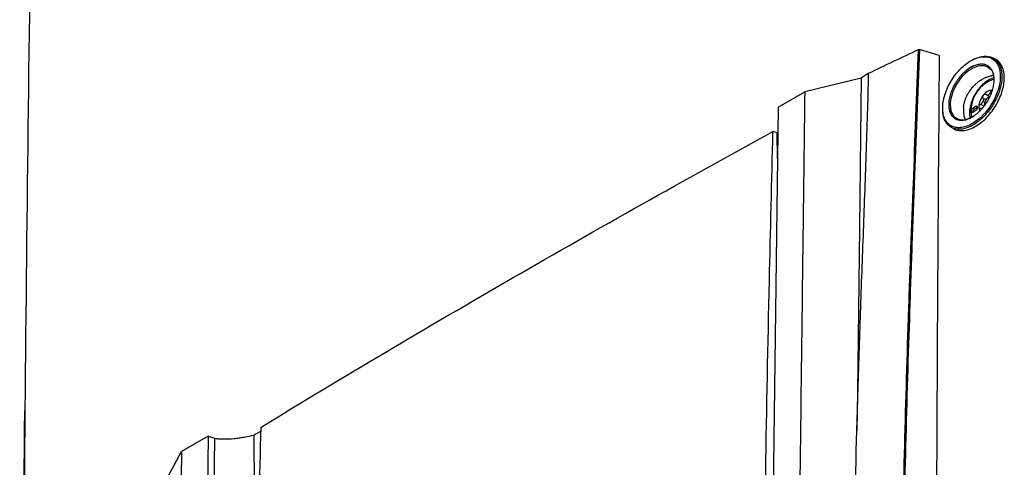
# Model space of a CAD drawing. Header units: millimetres. Extents: x 196 to 867, y -245 to 1107.
# Tile 26 of 79: x 711 to 784, y 45 to 78. Entities that reach past the tile are written whole.
import ezdxf

# ---------------------------------------------------------------- set-up
doc = ezdxf.new("R2010")
doc.units = ezdxf.units.MM

msp = doc.modelspace()

# ---------------------------------------------------------------- linework, layer by layer
at = {"color": 7, "linetype": 'Continuous', "lineweight": 25}
for p, q in [((779.138, 75.702), (777.674, 76.145)), ((783.328, 75.393), (783.148, 75.497)), ((773.36, 74.024), (769.163, 72.996)), ((783.175, 74.213), (783.082, 74.207)), ((767.184, 71.853), (769.163, 72.996)), ((782.865, 72.627), (782.579, 72.792)), ((782.79, 72.58), (782.731, 72.546)), ((782.79, 72.58), (782.854, 72.609)), ((767.184, 71.853), (766.074, -16.953)), ((781.859, 71.906), (781.623, 71.77)), ((781.741, 71.702), (781.623, 71.77)), ((781.623, 71.498), (781.859, 71.634)), ((781.976, 71.838), (781.741, 71.702)), ((781.976, 71.838), (781.859, 71.906)), ((782.495, 72.137), (782.495, 72.069)), ((782.503, 71.996), (782.495, 72.069)), ((780.992, 71.141), (781.065, 70.97)), ((780.021, 70.374), (780.196, 70.273)), ((767.129, 69.949), (766.807, 70.052)), ((767.16, 69.967), (767.129, 69.949)), ((767.136, 68.057), (767.129, 69.949)), ((724.946, 47.47), (722.966, 46.327)), ((724.946, 47.47), (723.836, -41.337)), ((724.946, 47.47), (725.419, 47.319)), ((728.356, 47.566), (728.852, 47.852)), ((728.425, 28.076), (728.356, 47.566)), ((725.419, 47.319), (724.307, -41.638)), ((721.882, 44.307), (722.966, 46.327))]:
    msp.add_line(p, q, dxfattribs=at)
at = {"color": 8, "linetype": 'Continuous', "lineweight": 25}
for p, q in [((783.023, 72.947), (782.935, 72.998)), ((782.586, 72.405), (782.368, 72.531)), ((782.431, 71.932), (782.19, 72.071))]:
    msp.add_line(p, q, dxfattribs=at)
at = {"color": 7, "linetype": 'Continuous', "lineweight": 25, "flags": 128}
for points in [[(773.36, 74.024), (773.306, 69.742), (773.221, 62.911), (773.145, 56.823), (773.069, 50.735), (773.033, 47.888)], [(782.84, 72.578), (782.821, 72.577), (782.731, 72.546)], [(781.623, 71.77), (781.578, 71.734), (781.54, 71.682), (781.514, 71.623), (781.505, 71.566), (781.514, 71.519), (781.54, 71.49), (781.578, 71.482), (781.623, 71.498)], [(781.859, 71.634), (781.904, 71.67), (781.942, 71.722), (781.967, 71.781), (781.976, 71.838), (781.967, 71.885), (781.942, 71.914), (781.904, 71.922), (781.859, 71.906)]]:
    msp.add_lwpolyline(points, dxfattribs=at)
at = {"color": 8, "linetype": 'Continuous', "lineweight": 25, "flags": 128}
msp.add_lwpolyline([(783.176, 73.91), (783.061, 73.886), (782.731, 73.745)], dxfattribs=at)
at = {"color": 8, "linetype": 'Continuous', "lineweight": 25}
msp.add_arc((784.008, 71.562), 2.53, 120.33205, 189.99403, dxfattribs=at)
at = {"color": 7, "linetype": 'Continuous', "lineweight": 25}
for centre, radius, start, end in [((783.112, 72.274), 0.852, 93.42954, 146.56509), ((783.502, 71.826), 1.433, 140.22793, 177.36071), ((783.395, 71.881), 1.094, 157.28857, 160.30007), ((781.841, 72.484), 0.574, 335.92219, 341.66645), ((782.93, 72.161), 0.433, 117.42581, 196.25398), ((783.108, 72.24), 0.638, 117.83939, 122.15524), ((782.623, 73.081), 0.335, 295.88124, 304.11339), ((781.871, 71.491), 0.248, 121.60594, 178.39944), ((782.661, 71.871), 0.591, 177.92932, 208.51145)]:
    msp.add_arc(centre, radius, start, end, dxfattribs=at)
for points, knots in [([(712.715, 138.425), (712.428, 123.636), (711.855, 94.057), (711.313, 49.477), (711.019, 4.735), (710.958, -30.909), (711.054, -51.676), (711.081, -57.421)], [0, 0, 0, 0, 0.228178, 0.456367, 0.684544, 0.912733, 1, 1, 1, 1]), ([(776.077, -4.599), (775.985, 9.056), (776.069, 22.613), (776.461, 42.796), (776.635, 49.497), (776.909, 57.841), (776.967, 59.508), (777.088, 62.839), (777.151, 64.502), (777.347, 69.489), (777.478, 72.814), (777.609, 76.139)], [0, 0, 0, 0, 0.5, 0.5, 0.75, 0.75, 0.8125, 0.8125, 0.875, 0.875, 1, 1, 1, 1]), ([(777.674, 76.145), (777.544, 72.82), (777.413, 69.495), (777.216, 64.507), (777.153, 62.844), (777.032, 59.512), (776.974, 57.845), (776.7, 49.501), (776.525, 42.799), (776.133, 22.614), (776.049, 9.055), (776.141, -4.601)], [0, 0, 0, 0, 0.125, 0.125, 0.1875, 0.1875, 0.25, 0.25, 0.5, 0.5, 1, 1, 1, 1]), ([(777.609, 76.139), (777.613, 76.141), (777.618, 76.143), (777.624, 76.144), (777.629, 76.146), (777.634, 76.147), (777.64, 76.147), (777.645, 76.148), (777.651, 76.148), (777.656, 76.148), (777.661, 76.148), (777.666, 76.147), (777.671, 76.146), (777.672, 76.146), (777.673, 76.146), (777.674, 76.145)], [0, 0, 0, 0, 0.0000494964, 0.0000494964, 0.0000494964, 0.0000989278, 0.0000989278, 0.0000989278, 0.0001493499, 0.0001493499, 0.0001493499, 0.0002015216, 0.0002015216, 0.0002015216, 0.000215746, 0.000215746, 0.000215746, 0.000215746]), ([(779.138, 75.702), (779.025, 62.106), (778.945, 48.49), (778.889, 28.032), (778.88, 21.207), (778.879, 7.548), (778.887, 0.713), (778.905, -6.126)], [0, 0, 0, 0, 0.5, 0.5, 0.75, 0.75, 1, 1, 1, 1]), ([(781.727, 75.432), (781.587, 75.369), (781.445, 75.291), (781.168, 75.106), (781.032, 75.001), (780.831, 74.822), (780.765, 74.759), (780.636, 74.628), (780.573, 74.56), (780.389, 74.35), (780.273, 74.2), (780.056, 73.883), (779.959, 73.72), (779.827, 73.469), (779.786, 73.384), (779.709, 73.212), (779.673, 73.125), (779.575, 72.866), (779.523, 72.695), (779.463, 72.44), (779.446, 72.355), (779.419, 72.188), (779.409, 72.106), (779.39, 71.866), (779.391, 71.712), (779.412, 71.492), (779.423, 71.421), (779.451, 71.285), (779.468, 71.219), (779.509, 71.095), (779.533, 71.036), (779.587, 70.923), (779.617, 70.869), (779.717, 70.719), (779.795, 70.634), (779.972, 70.494), (780.073, 70.439), (780.29, 70.364), (780.406, 70.342), (780.591, 70.335), (780.655, 70.337), (780.785, 70.349), (780.85, 70.36), (781.05, 70.404), (781.187, 70.449), (781.467, 70.573), (781.608, 70.651), (781.888, 70.836), (782.025, 70.942), (782.224, 71.119), (782.29, 71.181), (782.419, 71.312), (782.482, 71.38), (782.667, 71.592), (782.783, 71.741), (782.997, 72.055), (783.098, 72.221), (783.274, 72.556), (783.35, 72.727), (783.449, 72.986), (783.479, 73.073), (783.532, 73.245), (783.555, 73.33), (783.615, 73.584), (783.642, 73.751), (783.668, 74.075), (783.667, 74.229), (783.646, 74.446), (783.635, 74.517), (783.607, 74.654), (783.59, 74.72), (783.528, 74.908), (783.474, 75.02), (783.374, 75.17), (783.338, 75.216), (783.259, 75.302), (783.217, 75.341), (783.084, 75.447), (782.986, 75.501), (782.822, 75.559), (782.765, 75.574), (782.649, 75.596), (782.589, 75.602), (782.466, 75.607), (782.403, 75.605), (782.273, 75.593), (782.207, 75.583), (782.005, 75.54), (781.868, 75.494), (781.727, 75.432)], [0, 0, 0, 0, 0.03125, 0.03125, 0.0625, 0.0625, 0.078125, 0.078125, 0.09375, 0.09375, 0.125, 0.125, 0.15625, 0.15625, 0.171875, 0.171875, 0.1875, 0.1875, 0.21875, 0.21875, 0.234375, 0.234375, 0.25, 0.25, 0.28125, 0.28125, 0.296875, 0.296875, 0.3125, 0.3125, 0.328125, 0.328125, 0.34375, 0.34375, 0.375, 0.375, 0.40625, 0.40625, 0.4375, 0.4375, 0.453125, 0.453125, 0.46875, 0.46875, 0.5, 0.5, 0.53125, 0.53125, 0.5625, 0.5625, 0.578125, 0.578125, 0.59375, 0.59375, 0.625, 0.625, 0.65625, 0.65625, 0.6875, 0.6875, 0.703125, 0.703125, 0.71875, 0.71875, 0.75, 0.75, 0.78125, 0.78125, 0.796875, 0.796875, 0.8125, 0.8125, 0.84375, 0.84375, 0.859375, 0.859375, 0.875, 0.875, 0.90625, 0.90625, 0.921875, 0.921875, 0.9375, 0.9375, 0.953125, 0.953125, 0.96875, 0.96875, 1, 1, 1, 1]), ([(781.789, 75.467), (781.959, 75.529), (782.373, 75.68), (782.967, 75.636), (783.471, 75.299), (783.763, 74.691), (783.809, 73.889), (783.605, 72.978), (783.172, 72.061), (782.561, 71.243), (781.93, 70.695), (781.282, 70.333), (780.648, 70.174), (780.022, 70.302), (779.6, 70.743), (779.395, 71.185), (779.41, 71.489), (779.411, 71.514)], [0, 0, 0, 0, 0.052193, 0.126597, 0.201325, 0.275768, 0.350065, 0.424506, 0.499186, 0.573704, 0.648266, 0.694626, 0.769323, 0.844022, 0.918837, 0.99338, 1, 1, 1, 1]), ([(780.196, 70.273), (780.196, 70.273), (780.287, 70.198), (780.525, 70.139), (780.898, 70.108), (781.313, 70.196), (781.742, 70.379), (782.174, 70.659), (782.589, 71.021), (782.974, 71.453), (783.312, 71.939), (783.59, 72.459), (783.798, 72.993), (783.927, 73.521), (783.973, 74.023), (783.933, 74.477), (783.813, 74.873), (783.605, 75.177), (783.438, 75.351), (783.328, 75.393), (783.328, 75.393)], [0, 0, 0, 0, 0.000311, 0.062773, 0.125204, 0.187625, 0.250106, 0.312513, 0.375074, 0.437521, 0.500163, 0.562811, 0.625226, 0.68777, 0.750178, 0.812647, 0.875074, 0.937498, 0.999973, 1, 1, 1, 1]), ([(781.551, 75.344), (781.556, 75.347), (781.634, 75.407), (781.714, 75.438), (781.789, 75.467)], [0, 0, 0, 0, 0.063497, 1, 1, 1, 1]), ([(783.206, 73.877), (783.206, 73.754), (783.194, 73.624), (783.148, 73.361), (783.116, 73.227), (783.051, 73.023), (783.027, 72.955), (782.974, 72.818), (782.945, 72.75), (782.852, 72.549), (782.781, 72.418), (782.623, 72.159), (782.537, 72.035), (782.399, 71.86), (782.352, 71.803), (782.254, 71.693), (782.203, 71.64), (782.05, 71.487), (781.944, 71.395), (781.728, 71.231), (781.617, 71.159), (781.397, 71.041), (781.288, 70.994), (781.125, 70.942), (781.071, 70.928), (780.966, 70.907), (780.915, 70.9), (780.763, 70.888), (780.666, 70.893), (780.483, 70.93), (780.398, 70.962), (780.283, 71.028), (780.246, 71.053), (780.177, 71.11), (780.144, 71.142), (780.053, 71.245), (780.002, 71.325), (779.92, 71.505), (779.888, 71.607), (779.846, 71.825), (779.837, 71.942), (779.838, 72.187), (779.85, 72.314), (779.884, 72.512), (779.898, 72.579), (779.931, 72.714), (779.95, 72.781), (779.992, 72.916), (780.016, 72.984), (780.069, 73.12), (780.098, 73.188), (780.191, 73.392), (780.262, 73.524), (780.379, 73.716), (780.42, 73.779), (780.506, 73.903), (780.551, 73.964), (780.689, 74.14), (780.786, 74.249), (780.939, 74.402), (780.992, 74.451), (781.098, 74.544), (781.151, 74.587), (781.313, 74.71), (781.422, 74.781), (781.644, 74.901), (781.754, 74.948), (781.915, 74.999), (781.968, 75.013), (782.074, 75.034), (782.126, 75.042), (782.279, 75.054), (782.376, 75.049), (782.558, 75.012), (782.644, 74.979), (782.798, 74.89), (782.868, 74.834), (782.959, 74.731), (782.987, 74.693), (783.039, 74.613), (783.062, 74.57), (783.124, 74.436), (783.155, 74.336), (783.197, 74.117), (783.207, 74.001), (783.206, 73.877)], [0, 0, 0, 0, 0.03125, 0.03125, 0.0625, 0.0625, 0.078125, 0.078125, 0.09375, 0.09375, 0.125, 0.125, 0.15625, 0.15625, 0.171875, 0.171875, 0.1875, 0.1875, 0.21875, 0.21875, 0.25, 0.25, 0.28125, 0.28125, 0.296875, 0.296875, 0.3125, 0.3125, 0.34375, 0.34375, 0.375, 0.375, 0.390625, 0.390625, 0.40625, 0.40625, 0.4375, 0.4375, 0.46875, 0.46875, 0.5, 0.5, 0.53125, 0.53125, 0.546875, 0.546875, 0.5625, 0.5625, 0.578125, 0.578125, 0.59375, 0.59375, 0.625, 0.625, 0.640625, 0.640625, 0.65625, 0.65625, 0.6875, 0.6875, 0.703125, 0.703125, 0.71875, 0.71875, 0.75, 0.75, 0.78125, 0.78125, 0.796875, 0.796875, 0.8125, 0.8125, 0.84375, 0.84375, 0.875, 0.875, 0.90625, 0.90625, 0.921875, 0.921875, 0.9375, 0.9375, 0.96875, 0.96875, 1, 1, 1, 1]), ([(782.938, 74.645), (782.841, 74.74), (782.743, 74.836), (782.476, 74.935), (782.154, 74.965), (781.607, 74.78), (781.057, 74.387), (780.566, 73.831), (780.19, 73.173), (779.969, 72.489), (779.935, 71.933), (780.032, 71.467), (780.255, 71.11), (780.659, 70.913), (781.157, 70.928), (781.512, 71.117), (781.683, 71.208)], [0, 0, 0, 0, 0.072417, 0.072545, 0.152807, 0.233061, 0.313402, 0.393656, 0.473826, 0.554002, 0.634178, 0.684431, 0.764608, 0.844803, 0.925118, 1, 1, 1, 1]), ([(772.641, -23.818), (772.626, -22.775), (772.61, -21.734), (772.578, -19.653), (772.562, -18.614), (772.52, -15.496), (772.498, -13.419), (772.44, -7.196), (772.418, -3.057), (772.398, 9.334), (772.448, 17.558), (772.62, 29.837), (772.693, 33.921), (772.871, 42.069), (772.977, 46.133), (773.158, 52.214), (773.222, 54.239), (773.36, 58.284), (773.435, 60.305), (773.548, 63.33), (773.585, 64.336), (773.657, 66.349), (773.693, 67.355), (773.761, 69.366), (773.794, 70.371), (773.854, 72.378), (773.882, 73.38), (773.9, 74.378)], [0, 0, 0, 0, 0.03125, 0.03125, 0.0625, 0.0625, 0.125, 0.125, 0.25, 0.25, 0.5, 0.5, 0.625, 0.625, 0.75, 0.75, 0.8125, 0.8125, 0.875, 0.875, 0.90625, 0.90625, 0.9375, 0.9375, 0.96875, 0.96875, 1, 1, 1, 1]), ([(783.161, 74.02), (783.084, 73.998), (782.958, 73.962), (782.771, 73.862), (782.548, 73.718), (782.27, 73.476), (781.974, 73.125), (781.724, 72.727), (781.532, 72.301), (781.411, 71.868), (781.361, 71.451), (781.397, 71.205), (781.414, 71.085)], [0, 0, 0, 0, 0.076518, 0.124798, 0.187369, 0.304288, 0.420875, 0.53717, 0.653554, 0.770417, 0.88827, 1, 1, 1, 1]), ([(781.993, 73.706), (782.015, 73.723), (782.059, 73.757), (782.127, 73.806), (782.197, 73.853), (782.269, 73.899), (782.318, 73.927), (782.342, 73.941)], [0, 0, 0, 0, 0.193778, 0.390662, 0.590656, 0.793768, 1, 1, 1, 1]), ([(782.526, 74.035), (782.556, 74.049), (782.618, 74.076), (782.679, 74.099), (782.711, 74.111)], [0, 0, 0, 0, 0.491656, 1, 1, 1, 1]), ([(782.711, 74.111), (782.734, 74.118), (782.78, 74.135), (782.851, 74.156), (782.926, 74.176), (783.003, 74.193), (783.055, 74.202), (783.082, 74.207)], [0, 0, 0, 0, 0.183598, 0.3754, 0.575402, 0.783603, 1, 1, 1, 1]), ([(769.163, 72.996), (769.119, 69.47), (769.075, 65.944), (769.031, 62.418), (768.951, 55.959), (768.787, 42.868), (768.538, 22.937), (768.288, 2.962), (768.124, -10.212), (768.041, -16.841), (768.029, -17.026), (767.998, -17.27), (767.958, -17.495), (767.909, -17.713), (767.85, -17.93), (767.779, -18.152), (767.693, -18.388), (767.621, -18.562), (767.134, -19.658), (766.223, -21.705), (764.822, -24.853), (763.427, -27.988), (762.528, -30.009), (762.019, -31.152), (761.878, -31.434), (761.662, -31.803), (761.438, -32.137), (761.2, -32.448), (760.943, -32.743), (760.707, -32.98), (760.496, -33.168), (760.322, -33.309), (760.125, -33.453), (759.97, -33.553), (757.518, -34.968), (752.59, -37.813), (747.39, -40.815), (744.79, -42.316)], [-0.0796977, -0.0796977, -0.0796977, -0.0796977, 0, 0, 0, 0.1460177, 0.2920354, 0.438053, 0.5840707, 0.5840707, 0.5866513, 0.5892319, 0.5918126, 0.5943932, 0.5969738, 0.5995544, 0.6021351, 0.6047157, 0.6047157, 0.6313328, 0.6579499, 0.6845671, 0.7111842, 0.7111842, 0.715513, 0.7198419, 0.7241707, 0.7284995, 0.7328284, 0.7371572, 0.7393216, 0.741486, 0.7436504, 0.7458148, 0.7458148, 0.8007035, 0.8555921, 0.8555921, 0.8555921, 0.8555921]), ([(781.398, 73.067), (781.377, 73.037), (781.357, 73.006), (781.318, 72.943), (781.298, 72.912), (781.28, 72.88)], [0, 0, 0, 0, 0.5, 0.5, 1, 1, 1, 1]), ([(781.673, 73.41), (781.623, 73.356), (781.574, 73.301), (781.483, 73.187), (781.44, 73.128), (781.398, 73.067)], [0, 0, 0, 0, 0.5, 0.5, 1, 1, 1, 1]), ([(781.398, 73.067), (781.44, 73.128), (781.484, 73.187), (781.575, 73.301), (781.623, 73.356), (781.673, 73.41)], [0, 0, 0, 0, 0.5, 0.5, 1, 1, 1, 1]), ([(781.993, 73.706), (781.937, 73.661), (781.884, 73.612), (781.777, 73.513), (781.723, 73.463), (781.673, 73.41)], [0, 0, 0, 0, 0.5, 0.5, 1, 1, 1, 1]), ([(782.935, 72.998), (782.923, 72.957), (782.907, 72.92), (782.865, 72.853), (782.839, 72.825), (782.81, 72.804)], [0, 0, 0, 0, 0.5, 0.5, 1, 1, 1, 1]), ([(783.061, 73.124), (783.036, 73.126), (783.01, 73.114), (782.965, 73.069), (782.946, 73.035), (782.935, 72.998)], [0, 0, 0, 0, 0.5, 0.5, 1, 1, 1, 1]), ([(780.937, 71.89), (780.941, 71.916), (780.948, 71.969), (780.962, 72.05), (780.979, 72.13), (780.999, 72.21), (781.014, 72.263), (781.022, 72.29)], [0, 0, 0, 0, 0.200957, 0.40142, 0.601406, 0.800927, 1, 1, 1, 1]), ([(781.022, 72.29), (781.03, 72.317), (781.047, 72.37), (781.075, 72.451), (781.106, 72.53), (781.14, 72.61), (781.165, 72.662), (781.177, 72.688)], [0, 0, 0, 0, 0.199846, 0.399753, 0.599738, 0.799815, 1, 1, 1, 1]), ([(781.177, 72.688), (781.188, 72.71), (781.209, 72.753), (781.243, 72.817), (781.268, 72.859), (781.28, 72.88)], [0, 0, 0, 0, 0.332614, 0.665942, 1, 1, 1, 1]), ([(782.401, 72.743), (782.377, 72.713), (782.36, 72.675), (782.348, 72.598), (782.354, 72.561), (782.368, 72.531)], [0, 0, 0, 0, 0.5, 0.5, 1, 1, 1, 1]), ([(782.368, 72.531), (782.385, 72.498), (782.395, 72.461), (782.401, 72.383), (782.398, 72.343), (782.386, 72.303)], [0, 0, 0, 0, 0.5, 0.5, 1, 1, 1, 1]), ([(782.579, 72.792), (782.552, 72.808), (782.52, 72.812), (782.456, 72.795), (782.425, 72.773), (782.401, 72.743)], [0, 0, 0, 0, 0.5, 0.5, 1, 1, 1, 1]), ([(782.19, 72.071), (782.156, 72.053), (782.126, 72.025), (782.083, 71.961), (782.071, 71.925), (782.071, 71.892)], [0, 0, 0, 0, 0.5, 0.5, 1, 1, 1, 1]), ([(782.071, 71.892), (782.071, 71.86), (782.083, 71.832), (782.126, 71.796), (782.156, 71.788), (782.19, 71.791)], [0, 0, 0, 0, 0.5, 0.5, 1, 1, 1, 1]), ([(782.19, 71.791), (782.225, 71.792), (782.279, 71.792), (782.316, 71.77), (782.329, 71.762)], [0, 0, 0, 0, 0.629107, 1, 1, 1, 1]), ([(728.859, 48.145), (734.963, 51.864), (741.179, 55.55), (753.832, 62.854), (760.267, 66.471), (766.807, 70.052)], [0, 0, 0, 0, 0.5, 0.5, 1, 1, 1, 1]), ([(766.214, -5.746), (766.178, -3.185), (766.076, 4.189), (766.043, 16.297), (766.09, 30.594), (766.253, 44.825), (766.517, 57.963), (766.718, 66.362), (766.807, 70.052)], [0, 0, 0, 0, 0.100117, 0.288195, 0.476273, 0.664412, 0.852551, 1, 1, 1, 1]), ([(711.079, -57.429), (711.053, -51.724), (710.955, -30.998), (711.039, 4.59), (711.168, 34.478), (711.353, 49.353), (711.353, 49.37)], [0, 0, 0, 0, 0.159496, 0.579497, 0.999517, 1, 1, 1, 1]), ([(725.419, 47.319), (725.525, 47.302), (725.635, 47.289), (725.863, 47.272), (725.983, 47.267), (726.345, 47.264), (726.594, 47.277), (726.974, 47.314), (727.103, 47.329), (727.356, 47.365), (727.482, 47.385), (727.859, 47.452), (728.109, 47.505), (728.356, 47.566)], [0, 0, 0, 0, 0.125, 0.125, 0.25, 0.25, 0.5, 0.5, 0.625, 0.625, 0.75, 0.75, 1, 1, 1, 1]), ([(732.996, -46.873), (732.863, -46.828), (732.443, -46.687), (731.949, -46.066), (731.342, -45.349), (730.78, -44.615), (730.173, -44.007), (729.576, -43.446), (729.029, -42.818), (728.577, -42.041), (728.35, -41.004), (728.319, -39.8), (728.375, -38.541), (728.453, -31.726), (728.096, -20.801), (728.105, -5.394), (728.141, 8.82), (728.306, 22.986), (728.569, 36.078), (728.77, 44.455), (728.859, 48.145)], [0, 0, 0, 0, 0.0059, 0.018659, 0.031453, 0.044248, 0.055682, 0.067162, 0.078549, 0.089855, 0.101675, 0.113663, 0.125845, 0.137935, 0.313682, 0.457012, 0.600342, 0.743718, 0.887094, 1, 1, 1, 1]), ([(722.966, 46.327), (722.922, 42.801), (722.878, 39.275), (722.834, 35.749), (722.753, 29.289), (722.589, 16.199), (722.34, -3.732), (722.091, -23.707), (721.926, -36.882), (721.843, -43.51), (721.851, -43.684), (721.875, -43.897), (721.911, -44.077), (721.955, -44.241), (722.01, -44.392), (722.076, -44.536), (722.157, -44.675), (722.226, -44.768), (722.693, -45.313), (723.565, -46.33), (724.908, -47.895), (726.244, -49.453), (727.105, -50.457), (727.593, -51.026), (727.728, -51.148), (727.938, -51.272), (728.157, -51.349), (728.391, -51.388), (728.644, -51.389), (728.878, -51.355), (729.087, -51.3), (729.259, -51.241), (729.456, -51.158), (729.611, -51.078), (732.063, -49.663), (736.991, -46.818), (742.19, -43.816), (744.79, -42.316)], [-0.0796977, -0.0796977, -0.0796977, -0.0796977, 0, 0, 0, 0.1460177, 0.2920354, 0.438053, 0.5840707, 0.5840707, 0.5866513, 0.5892319, 0.5918126, 0.5943932, 0.5969738, 0.5995544, 0.6021351, 0.6047157, 0.6047157, 0.6313328, 0.6579499, 0.6845671, 0.7111842, 0.7111842, 0.715513, 0.7198419, 0.7241707, 0.7284995, 0.7328284, 0.7371572, 0.7393216, 0.741486, 0.7436504, 0.7458148, 0.7458148, 0.8007035, 0.8555921, 0.8555921, 0.8555921, 0.8555921])]:
    msp.add_open_spline(points, degree=3, knots=knots, dxfattribs=at)
for points in [[(773.9, 74.378), (775.129, 74.968), (776.366, 75.555), (777.609, 76.139)], [(773.9, 74.378), (773.724, 74.259), (773.544, 74.141), (773.36, 74.024)], [(782.526, 74.035), (782.464, 74.006), (782.403, 73.975), (782.342, 73.941)], [(782.769, 72.78), (782.706, 72.752), (782.637, 72.758), (782.579, 72.792)], [(780.937, 71.89), (780.924, 71.756), (780.92, 71.625), (780.927, 71.501)], [(782.365, 72.25), (782.328, 72.174), (782.264, 72.111), (782.19, 72.071)], [(780.927, 71.501), (780.938, 71.374), (780.96, 71.254), (780.992, 71.141)]]:
    msp.add_open_spline(points, degree=3, dxfattribs=at)

doc.saveas('drawing.dxf')
